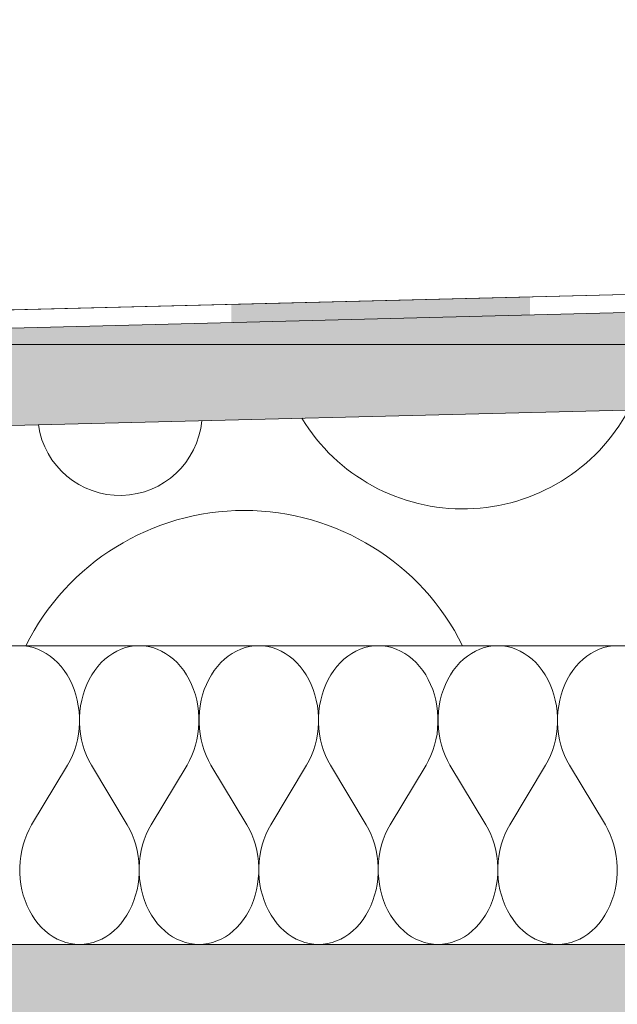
# Model space of a CAD drawing. Header units: millimetres. Extents: x 119219 to 750800, y -8933 to 168688.
# Tile 86 of 115: x 524294 to 524594, y 4120 to 4614. Entities that reach past the tile are written whole.
import ezdxf

# ---------------------------------------------------------------- set-up
doc = ezdxf.new("R2010")
doc.units = ezdxf.units.MM
doc.header["$MEASUREMENT"] = 0
doc.header["$XCLIPFRAME"] = 0
doc.linetypes.add('Wipeout_Contour', pattern=[1000, 0, -1000])
doc.layers.add('0_Ном._пера__1', color=7, linetype='Continuous', lineweight=0)
doc.layers.add('0_Ном._пера__120', color=7, linetype='Continuous', lineweight=0)
picture_1 = doc.add_image_def('image6.png', size_in_pixel=(725, 814))

# ---------------------------------------------------------------- blocks, each defined once
blk = doc.blocks.new('*X8')
at = {"layer": '0_Ном._пера__1', "color": 7, "linetype": 'Continuous', "lineweight": 0}
for centre, radius, start, end in [((524516.52, 4463.3), 94.62, 211.2845, 331.5968), ((524344.31, 4416.8), 41.35, 188.2778, 354.6036), ((524406.77, 4245.48), 122.43, 26.4438, 153.5562)]:
    blk.add_arc(centre, radius, start, end, dxfattribs=at)
blk = doc.blocks.new('Штриховка_2_1', base_point=(0, 0))
at = {"color": 254, "linetype": 'Wipeout_Contour', "lineweight": 0, "ltscale": 3637820.771207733}
blk.add_wipeout([(521038.4, 4050), (521038.4, 4300), (526118.87, 4300), (526118.87, 4456.5), (521089.08, 4330), (511148.7, 4080), (511148.7, 4050)], dxfattribs=at)
at = {"layer": '0_Ном._пера__1', "color": 7, "linetype": 'Continuous', "lineweight": 0, "flags": 128}
blk.add_lwpolyline([(521038.4, 4050), (511148.7, 4050), (511148.7, 4080), (521089.08, 4330), (526118.87, 4456.5), (526118.87, 4300), (521038.4, 4300)], close=True, dxfattribs=at)
at = {"layer": '0_Ном._пера__1', "color": 7, "linetype": 'Continuous', "lineweight": 0}
blk.add_blockref('*X8', (0, 0), dxfattribs=at)
blk = doc.blocks.new('*X10')
at = {"layer": '0_Ном._пера__1', "linetype": 'Continuous', "lineweight": 0, "true_color": 0x000000}
blk.add_hatch(color=18, dxfattribs=at).paths.add_polyline_path([(524400.22, 4471.41), (524400.22, 4462.29), (524550.22, 4466.06), (524550.22, 4475.17)])
blk = doc.blocks.new('Штриховка_3_1', base_point=(0, 0))
at = {"color": 254, "linetype": 'Wipeout_Contour', "lineweight": 0, "ltscale": 2074607.159705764}
blk.add_wipeout([(526118.87, 4505.51), (526118.8, 4514.51), (511148.7, 4139.02), (511148.7, 4129.01)], dxfattribs=at)
at = {"layer": '0_Ном._пера__1', "color": 7, "linetype": 'Continuous', "lineweight": 0, "flags": 128}
blk.add_lwpolyline([(526118.87, 4505.51), (511148.7, 4129.01), (511148.7, 4139.02), (526118.8, 4514.51)], close=True, dxfattribs=at)
at = {"layer": '0_Ном._пера__1', "color": 7, "linetype": 'Continuous', "lineweight": 0}
blk.add_blockref('*X10', (0, 0), dxfattribs=at)
blk = doc.blocks.new('*X12')
at = {"layer": '0_Ном._пера__120', "color": 7, "linetype": 'Continuous', "lineweight": 0}
for p, q in [((524294.04, 4300), (524291.75, 4299.89)), ((524296.33, 4299.89), (524294.04, 4300)), ((524298.6, 4299.57), (524296.33, 4299.89)), ((524300.85, 4299.02), (524298.6, 4299.57)), ((524303.06, 4298.27), (524300.85, 4299.02)), ((524305.22, 4297.3), (524303.06, 4298.27)), ((524307.31, 4296.14), (524305.22, 4297.3)), ((524309.32, 4294.77), (524307.31, 4296.14)), ((524340.77, 4296.14), (524338.76, 4294.77)), ((524342.86, 4297.3), (524340.77, 4296.14)), ((524345.02, 4298.27), (524342.86, 4297.3)), ((524347.23, 4299.02), (524345.02, 4298.27)), ((524349.48, 4299.57), (524347.23, 4299.02)), ((524351.75, 4299.89), (524349.48, 4299.57)), ((524354.04, 4300), (524351.75, 4299.89)), ((524356.33, 4299.89), (524354.04, 4300)), ((524358.6, 4299.57), (524356.33, 4299.89)), ((524360.85, 4299.02), (524358.6, 4299.57)), ((524363.06, 4298.27), (524360.85, 4299.02)), ((524365.22, 4297.3), (524363.06, 4298.27)), ((524367.31, 4296.14), (524365.22, 4297.3)), ((524369.32, 4294.77), (524367.31, 4296.14)), ((524400.77, 4296.14), (524398.76, 4294.77)), ((524402.86, 4297.3), (524400.77, 4296.14)), ((524405.02, 4298.27), (524402.86, 4297.3)), ((524407.23, 4299.02), (524405.02, 4298.27)), ((524409.48, 4299.57), (524407.23, 4299.02)), ((524411.75, 4299.89), (524409.48, 4299.57)), ((524414.04, 4300), (524411.75, 4299.89)), ((524416.33, 4299.89), (524414.04, 4300)), ((524418.6, 4299.57), (524416.33, 4299.89)), ((524420.85, 4299.02), (524418.6, 4299.57)), ((524423.06, 4298.27), (524420.85, 4299.02)), ((524425.22, 4297.3), (524423.06, 4298.27)), ((524427.31, 4296.14), (524425.22, 4297.3)), ((524429.32, 4294.77), (524427.31, 4296.14)), ((524460.77, 4296.14), (524458.76, 4294.77)), ((524462.86, 4297.3), (524460.77, 4296.14)), ((524465.02, 4298.27), (524462.86, 4297.3)), ((524467.23, 4299.02), (524465.02, 4298.27)), ((524469.48, 4299.57), (524467.23, 4299.02)), ((524471.75, 4299.89), (524469.48, 4299.57)), ((524474.04, 4300), (524471.75, 4299.89)), ((524476.33, 4299.89), (524474.04, 4300)), ((524478.6, 4299.57), (524476.33, 4299.89)), ((524480.85, 4299.02), (524478.6, 4299.57)), ((524483.06, 4298.27), (524480.85, 4299.02)), ((524485.22, 4297.3), (524483.06, 4298.27)), ((524487.31, 4296.14), (524485.22, 4297.3)), ((524489.32, 4294.77), (524487.31, 4296.14)), ((524520.77, 4296.14), (524518.76, 4294.77)), ((524522.86, 4297.3), (524520.77, 4296.14)), ((524525.02, 4298.27), (524522.86, 4297.3)), ((524527.23, 4299.02), (524525.02, 4298.27)), ((524529.48, 4299.57), (524527.23, 4299.02)), ((524531.75, 4299.89), (524529.48, 4299.57)), ((524534.04, 4300), (524531.75, 4299.89)), ((524536.33, 4299.89), (524534.04, 4300)), ((524538.6, 4299.57), (524536.33, 4299.89)), ((524540.85, 4299.02), (524538.6, 4299.57)), ((524543.06, 4298.27), (524540.85, 4299.02)), ((524545.22, 4297.3), (524543.06, 4298.27)), ((524547.31, 4296.14), (524545.22, 4297.3)), ((524549.32, 4294.77), (524547.31, 4296.14)), ((524580.77, 4296.14), (524578.76, 4294.77)), ((524582.86, 4297.3), (524580.77, 4296.14)), ((524585.02, 4298.27), (524582.86, 4297.3)), ((524587.23, 4299.02), (524585.02, 4298.27)), ((524589.48, 4299.57), (524587.23, 4299.02)), ((524591.75, 4299.89), (524589.48, 4299.57)), ((524594.04, 4300), (524591.75, 4299.89)), ((524596.33, 4299.89), (524594.04, 4300)), ((524311.25, 4293.22), (524309.32, 4294.77)), ((524313.07, 4291.49), (524311.25, 4293.22)), ((524314.78, 4289.59), (524313.07, 4291.49)), ((524335.01, 4291.49), (524333.29, 4289.59)), ((524336.83, 4293.22), (524335.01, 4291.49)), ((524338.76, 4294.77), (524336.83, 4293.22)), ((524371.25, 4293.22), (524369.32, 4294.77)), ((524373.07, 4291.49), (524371.25, 4293.22)), ((524374.78, 4289.59), (524373.07, 4291.49)), ((524395.01, 4291.49), (524393.29, 4289.59)), ((524396.83, 4293.22), (524395.01, 4291.49)), ((524398.76, 4294.77), (524396.83, 4293.22)), ((524431.25, 4293.22), (524429.32, 4294.77)), ((524433.07, 4291.49), (524431.25, 4293.22)), ((524434.78, 4289.59), (524433.07, 4291.49)), ((524455.01, 4291.49), (524453.29, 4289.59)), ((524456.83, 4293.22), (524455.01, 4291.49)), ((524458.76, 4294.77), (524456.83, 4293.22)), ((524491.25, 4293.22), (524489.32, 4294.77)), ((524493.07, 4291.49), (524491.25, 4293.22)), ((524494.78, 4289.59), (524493.07, 4291.49)), ((524515.01, 4291.49), (524513.29, 4289.59)), ((524516.83, 4293.22), (524515.01, 4291.49)), ((524518.76, 4294.77), (524516.83, 4293.22)), ((524551.25, 4293.22), (524549.32, 4294.77)), ((524553.07, 4291.49), (524551.25, 4293.22)), ((524554.78, 4289.59), (524553.07, 4291.49)), ((524575.01, 4291.49), (524573.29, 4289.59)), ((524576.83, 4293.22), (524575.01, 4291.49)), ((524578.76, 4294.77), (524576.83, 4293.22)), ((524316.38, 4287.53), (524314.78, 4289.59)), ((524317.84, 4285.33), (524316.38, 4287.53)), ((524331.7, 4287.53), (524330.24, 4285.33)), ((524333.29, 4289.59), (524331.7, 4287.53)), ((524376.38, 4287.53), (524374.78, 4289.59)), ((524377.84, 4285.33), (524376.38, 4287.53)), ((524391.7, 4287.53), (524390.24, 4285.33)), ((524393.29, 4289.59), (524391.7, 4287.53)), ((524436.38, 4287.53), (524434.78, 4289.59)), ((524437.84, 4285.33), (524436.38, 4287.53)), ((524451.7, 4287.53), (524450.24, 4285.33)), ((524453.29, 4289.59), (524451.7, 4287.53)), ((524496.38, 4287.53), (524494.78, 4289.59)), ((524497.84, 4285.33), (524496.38, 4287.53)), ((524511.7, 4287.53), (524510.24, 4285.33)), ((524513.29, 4289.59), (524511.7, 4287.53)), ((524556.38, 4287.53), (524554.78, 4289.59)), ((524557.84, 4285.33), (524556.38, 4287.53)), ((524571.7, 4287.53), (524570.24, 4285.33)), ((524573.29, 4289.59), (524571.7, 4287.53)), ((524319.16, 4283), (524317.84, 4285.33)), ((524320.34, 4280.54), (524319.16, 4283)), ((524328.92, 4283), (524327.74, 4280.54)), ((524330.24, 4285.33), (524328.92, 4283)), ((524379.16, 4283), (524377.84, 4285.33)), ((524380.34, 4280.54), (524379.16, 4283)), ((524388.92, 4283), (524387.74, 4280.54)), ((524390.24, 4285.33), (524388.92, 4283)), ((524439.16, 4283), (524437.84, 4285.33)), ((524440.34, 4280.54), (524439.16, 4283)), ((524448.92, 4283), (524447.74, 4280.54)), ((524450.24, 4285.33), (524448.92, 4283)), ((524499.16, 4283), (524497.84, 4285.33)), ((524500.34, 4280.54), (524499.16, 4283)), ((524508.92, 4283), (524507.74, 4280.54)), ((524510.24, 4285.33), (524508.92, 4283)), ((524559.16, 4283), (524557.84, 4285.33)), ((524560.34, 4280.54), (524559.16, 4283)), ((524568.92, 4283), (524567.74, 4280.54)), ((524570.24, 4285.33), (524568.92, 4283)), ((524321.36, 4277.98), (524320.34, 4280.54)), ((524322.23, 4275.33), (524321.36, 4277.98)), ((524326.71, 4277.98), (524325.85, 4275.33)), ((524327.74, 4280.54), (524326.71, 4277.98)), ((524381.36, 4277.98), (524380.34, 4280.54)), ((524382.23, 4275.33), (524381.36, 4277.98)), ((524386.71, 4277.98), (524385.85, 4275.33)), ((524387.74, 4280.54), (524386.71, 4277.98)), ((524441.36, 4277.98), (524440.34, 4280.54)), ((524442.23, 4275.33), (524441.36, 4277.98)), ((524446.71, 4277.98), (524445.85, 4275.33)), ((524447.74, 4280.54), (524446.71, 4277.98)), ((524501.36, 4277.98), (524500.34, 4280.54)), ((524502.23, 4275.33), (524501.36, 4277.98)), ((524506.71, 4277.98), (524505.85, 4275.33)), ((524507.74, 4280.54), (524506.71, 4277.98)), ((524561.36, 4277.98), (524560.34, 4280.54)), ((524562.23, 4275.33), (524561.36, 4277.98)), ((524566.71, 4277.98), (524565.85, 4275.33)), ((524567.74, 4280.54), (524566.71, 4277.98)), ((524322.93, 4272.6), (524322.23, 4275.33)), ((524323.46, 4269.82), (524322.93, 4272.6)), ((524325.15, 4272.6), (524324.62, 4269.82)), ((524325.85, 4275.33), (524325.15, 4272.6)), ((524382.93, 4272.6), (524382.23, 4275.33)), ((524383.46, 4269.82), (524382.93, 4272.6)), ((524385.15, 4272.6), (524384.62, 4269.82)), ((524385.85, 4275.33), (524385.15, 4272.6)), ((524442.93, 4272.6), (524442.23, 4275.33)), ((524443.46, 4269.82), (524442.93, 4272.6)), ((524445.15, 4272.6), (524444.62, 4269.82)), ((524445.85, 4275.33), (524445.15, 4272.6)), ((524502.93, 4272.6), (524502.23, 4275.33)), ((524503.46, 4269.82), (524502.93, 4272.6)), ((524505.15, 4272.6), (524504.62, 4269.82)), ((524505.85, 4275.33), (524505.15, 4272.6)), ((524562.93, 4272.6), (524562.23, 4275.33)), ((524563.46, 4269.82), (524562.93, 4272.6)), ((524565.15, 4272.6), (524564.62, 4269.82)), ((524565.85, 4275.33), (524565.15, 4272.6)), ((524323.82, 4266.99), (524323.46, 4269.82)), ((524324.01, 4264.14), (524323.82, 4266.99)), ((524324.26, 4266.99), (524324.07, 4264.14)), ((524324.62, 4269.82), (524324.26, 4266.99)), ((524383.82, 4266.99), (524383.46, 4269.82)), ((524384.01, 4264.14), (524383.82, 4266.99)), ((524384.26, 4266.99), (524384.07, 4264.14)), ((524384.62, 4269.82), (524384.26, 4266.99)), ((524443.82, 4266.99), (524443.46, 4269.82)), ((524444.01, 4264.14), (524443.82, 4266.99)), ((524444.26, 4266.99), (524444.07, 4264.14)), ((524444.62, 4269.82), (524444.26, 4266.99)), ((524503.82, 4266.99), (524503.46, 4269.82)), ((524504.01, 4264.14), (524503.82, 4266.99)), ((524504.26, 4266.99), (524504.07, 4264.14)), ((524504.62, 4269.82), (524504.26, 4266.99)), ((524563.82, 4266.99), (524563.46, 4269.82)), ((524564.01, 4264.14), (524563.82, 4266.99)), ((524564.26, 4266.99), (524564.07, 4264.14)), ((524564.62, 4269.82), (524564.26, 4266.99)), ((524324.02, 4261.28), (524324.01, 4264.14)), ((524324.07, 4264.14), (524324.06, 4261.28)), ((524384.02, 4261.28), (524384.01, 4264.14)), ((524384.07, 4264.14), (524384.06, 4261.28)), ((524444.02, 4261.28), (524444.01, 4264.14)), ((524444.07, 4264.14), (524444.06, 4261.28)), ((524504.02, 4261.28), (524504.01, 4264.14)), ((524504.07, 4264.14), (524504.06, 4261.28)), ((524564.02, 4261.28), (524564.01, 4264.14)), ((524564.07, 4264.14), (524564.06, 4261.28)), ((524323.53, 4255.59), (524323.86, 4258.42)), ((524323.86, 4258.42), (524324.02, 4261.28)), ((524324.06, 4261.28), (524324.22, 4258.42)), ((524324.22, 4258.42), (524324.55, 4255.59)), ((524383.53, 4255.59), (524383.86, 4258.42)), ((524383.86, 4258.42), (524384.02, 4261.28)), ((524384.06, 4261.28), (524384.22, 4258.42)), ((524384.22, 4258.42), (524384.55, 4255.59)), ((524443.53, 4255.59), (524443.86, 4258.42)), ((524443.86, 4258.42), (524444.02, 4261.28)), ((524444.06, 4261.28), (524444.22, 4258.42)), ((524444.22, 4258.42), (524444.55, 4255.59)), ((524503.53, 4255.59), (524503.86, 4258.42)), ((524503.86, 4258.42), (524504.02, 4261.28)), ((524504.06, 4261.28), (524504.22, 4258.42)), ((524504.22, 4258.42), (524504.55, 4255.59)), ((524563.53, 4255.59), (524563.86, 4258.42)), ((524563.86, 4258.42), (524564.02, 4261.28)), ((524564.06, 4261.28), (524564.22, 4258.42)), ((524564.22, 4258.42), (524564.55, 4255.59)), ((524322.34, 4250.06), (524323.02, 4252.8)), ((524323.02, 4252.8), (524323.53, 4255.59)), ((524324.55, 4255.59), (524325.06, 4252.8)), ((524325.06, 4252.8), (524325.74, 4250.06)), ((524382.34, 4250.06), (524383.02, 4252.8)), ((524383.02, 4252.8), (524383.53, 4255.59)), ((524384.55, 4255.59), (524385.06, 4252.8)), ((524385.06, 4252.8), (524385.74, 4250.06)), ((524442.34, 4250.06), (524443.02, 4252.8)), ((524443.02, 4252.8), (524443.53, 4255.59)), ((524444.55, 4255.59), (524445.06, 4252.8)), ((524445.06, 4252.8), (524445.74, 4250.06)), ((524502.34, 4250.06), (524503.02, 4252.8)), ((524503.02, 4252.8), (524503.53, 4255.59)), ((524504.55, 4255.59), (524505.06, 4252.8)), ((524505.06, 4252.8), (524505.74, 4250.06)), ((524562.34, 4250.06), (524563.02, 4252.8)), ((524563.02, 4252.8), (524563.53, 4255.59)), ((524564.55, 4255.59), (524565.06, 4252.8)), ((524565.06, 4252.8), (524565.74, 4250.06)), ((524320.5, 4244.83), (524321.5, 4247.4)), ((524321.5, 4247.4), (524322.34, 4250.06)), ((524325.74, 4250.06), (524326.58, 4247.4)), ((524326.58, 4247.4), (524327.58, 4244.83)), ((524380.5, 4244.83), (524381.5, 4247.4)), ((524381.5, 4247.4), (524382.34, 4250.06)), ((524385.74, 4250.06), (524386.58, 4247.4)), ((524386.58, 4247.4), (524387.58, 4244.83)), ((524440.5, 4244.83), (524441.5, 4247.4)), ((524441.5, 4247.4), (524442.34, 4250.06)), ((524445.74, 4250.06), (524446.58, 4247.4)), ((524446.58, 4247.4), (524447.58, 4244.83)), ((524500.5, 4244.83), (524501.5, 4247.4)), ((524501.5, 4247.4), (524502.34, 4250.06)), ((524505.74, 4250.06), (524506.58, 4247.4)), ((524506.58, 4247.4), (524507.58, 4244.83)), ((524560.5, 4244.83), (524561.5, 4247.4)), ((524561.5, 4247.4), (524562.34, 4250.06)), ((524565.74, 4250.06), (524566.58, 4247.4)), ((524566.58, 4247.4), (524567.58, 4244.83)), ((524318.04, 4240), (524319.34, 4242.36)), ((524319.34, 4242.36), (524320.5, 4244.83)), ((524327.58, 4244.83), (524328.74, 4242.36)), ((524328.74, 4242.36), (524330.04, 4240)), ((524378.04, 4240), (524379.34, 4242.36)), ((524379.34, 4242.36), (524380.5, 4244.83)), ((524387.58, 4244.83), (524388.74, 4242.36)), ((524388.74, 4242.36), (524390.04, 4240)), ((524438.04, 4240), (524439.34, 4242.36)), ((524439.34, 4242.36), (524440.5, 4244.83)), ((524447.58, 4244.83), (524448.74, 4242.36)), ((524448.74, 4242.36), (524450.04, 4240)), ((524498.04, 4240), (524499.34, 4242.36)), ((524499.34, 4242.36), (524500.5, 4244.83)), ((524507.58, 4244.83), (524508.74, 4242.36)), ((524508.74, 4242.36), (524510.04, 4240)), ((524558.04, 4240), (524559.34, 4242.36)), ((524559.34, 4242.36), (524560.5, 4244.83)), ((524567.58, 4244.83), (524568.74, 4242.36)), ((524568.74, 4242.36), (524570.04, 4240)), ((524300.04, 4210), (524318.04, 4240)), ((524348.04, 4210), (524330.04, 4240)), ((524360.04, 4210), (524378.04, 4240)), ((524408.04, 4210), (524390.04, 4240)), ((524420.04, 4210), (524438.04, 4240)), ((524468.04, 4210), (524450.04, 4240)), ((524480.04, 4210), (524498.04, 4240)), ((524528.04, 4210), (524510.04, 4240)), ((524540.04, 4210), (524558.04, 4240)), ((524588.04, 4210), (524570.04, 4240)), ((524298.74, 4207.65), (524297.58, 4205.18)), ((524300.04, 4210), (524298.74, 4207.65)), ((524349.34, 4207.65), (524348.04, 4210)), ((524350.5, 4205.18), (524349.34, 4207.65)), ((524358.74, 4207.65), (524357.58, 4205.18)), ((524360.04, 4210), (524358.74, 4207.65)), ((524409.34, 4207.65), (524408.04, 4210)), ((524410.5, 4205.18), (524409.34, 4207.65)), ((524418.74, 4207.65), (524417.58, 4205.18)), ((524420.04, 4210), (524418.74, 4207.65)), ((524469.34, 4207.65), (524468.04, 4210)), ((524470.5, 4205.18), (524469.34, 4207.65)), ((524478.74, 4207.65), (524477.58, 4205.18)), ((524480.04, 4210), (524478.74, 4207.65)), ((524529.34, 4207.65), (524528.04, 4210)), ((524530.5, 4205.18), (524529.34, 4207.65)), ((524538.74, 4207.65), (524537.58, 4205.18)), ((524540.04, 4210), (524538.74, 4207.65)), ((524589.34, 4207.65), (524588.04, 4210)), ((524590.5, 4205.18), (524589.34, 4207.65)), ((524296.58, 4202.6), (524295.74, 4199.94)), ((524297.58, 4205.18), (524296.58, 4202.6)), ((524351.5, 4202.6), (524350.5, 4205.18)), ((524352.34, 4199.94), (524351.5, 4202.6)), ((524356.58, 4202.6), (524355.74, 4199.94)), ((524357.58, 4205.18), (524356.58, 4202.6)), ((524411.5, 4202.6), (524410.5, 4205.18)), ((524412.34, 4199.94), (524411.5, 4202.6)), ((524416.58, 4202.6), (524415.74, 4199.94)), ((524417.58, 4205.18), (524416.58, 4202.6)), ((524471.5, 4202.6), (524470.5, 4205.18)), ((524472.34, 4199.94), (524471.5, 4202.6)), ((524476.58, 4202.6), (524475.74, 4199.94)), ((524477.58, 4205.18), (524476.58, 4202.6)), ((524531.5, 4202.6), (524530.5, 4205.18)), ((524532.34, 4199.94), (524531.5, 4202.6)), ((524536.58, 4202.6), (524535.74, 4199.94)), ((524537.58, 4205.18), (524536.58, 4202.6)), ((524591.5, 4202.6), (524590.5, 4205.18)), ((524592.34, 4199.94), (524591.5, 4202.6)), ((524295.06, 4197.21), (524294.55, 4194.41)), ((524295.74, 4199.94), (524295.06, 4197.21)), ((524353.02, 4197.21), (524352.34, 4199.94)), ((524353.53, 4194.41), (524353.02, 4197.21)), ((524355.06, 4197.21), (524354.55, 4194.41)), ((524355.74, 4199.94), (524355.06, 4197.21)), ((524413.02, 4197.21), (524412.34, 4199.94)), ((524413.53, 4194.41), (524413.02, 4197.21)), ((524415.06, 4197.21), (524414.55, 4194.41)), ((524415.74, 4199.94), (524415.06, 4197.21)), ((524473.02, 4197.21), (524472.34, 4199.94)), ((524473.53, 4194.41), (524473.02, 4197.21)), ((524475.06, 4197.21), (524474.55, 4194.41)), ((524475.74, 4199.94), (524475.06, 4197.21)), ((524533.02, 4197.21), (524532.34, 4199.94)), ((524533.53, 4194.41), (524533.02, 4197.21)), ((524535.06, 4197.21), (524534.55, 4194.41)), ((524535.74, 4199.94), (524535.06, 4197.21)), ((524593.02, 4197.21), (524592.34, 4199.94)), ((524593.53, 4194.41), (524593.02, 4197.21)), ((524294.55, 4194.41), (524294.22, 4191.58)), ((524353.86, 4191.58), (524353.53, 4194.41)), ((524354.55, 4194.41), (524354.22, 4191.58)), ((524413.86, 4191.58), (524413.53, 4194.41)), ((524414.55, 4194.41), (524414.22, 4191.58)), ((524473.86, 4191.58), (524473.53, 4194.41)), ((524474.55, 4194.41), (524474.22, 4191.58)), ((524533.86, 4191.58), (524533.53, 4194.41)), ((524534.55, 4194.41), (524534.22, 4191.58)), ((524593.86, 4191.58), (524593.53, 4194.41)), ((524294.22, 4191.58), (524294.06, 4188.73)), ((524294.06, 4188.73), (524294.07, 4185.86)), ((524354.02, 4188.73), (524353.86, 4191.58)), ((524354.01, 4185.86), (524354.02, 4188.73)), ((524354.22, 4191.58), (524354.06, 4188.73)), ((524354.06, 4188.73), (524354.07, 4185.86)), ((524414.02, 4188.73), (524413.86, 4191.58)), ((524414.01, 4185.86), (524414.02, 4188.73)), ((524414.22, 4191.58), (524414.06, 4188.73)), ((524414.06, 4188.73), (524414.07, 4185.86)), ((524474.02, 4188.73), (524473.86, 4191.58)), ((524474.01, 4185.86), (524474.02, 4188.73)), ((524474.22, 4191.58), (524474.06, 4188.73)), ((524474.06, 4188.73), (524474.07, 4185.86)), ((524534.02, 4188.73), (524533.86, 4191.58)), ((524534.01, 4185.86), (524534.02, 4188.73)), ((524534.22, 4191.58), (524534.06, 4188.73)), ((524534.06, 4188.73), (524534.07, 4185.86)), ((524594.02, 4188.73), (524593.86, 4191.58)), ((524594.01, 4185.86), (524594.02, 4188.73)), ((524294.07, 4185.86), (524294.26, 4183.01)), ((524294.26, 4183.01), (524294.62, 4180.18)), ((524353.46, 4180.18), (524353.82, 4183.01)), ((524353.82, 4183.01), (524354.01, 4185.86)), ((524354.07, 4185.86), (524354.26, 4183.01)), ((524354.26, 4183.01), (524354.62, 4180.18)), ((524413.46, 4180.18), (524413.82, 4183.01)), ((524413.82, 4183.01), (524414.01, 4185.86)), ((524414.07, 4185.86), (524414.26, 4183.01)), ((524414.26, 4183.01), (524414.62, 4180.18)), ((524473.46, 4180.18), (524473.82, 4183.01)), ((524473.82, 4183.01), (524474.01, 4185.86)), ((524474.07, 4185.86), (524474.26, 4183.01)), ((524474.26, 4183.01), (524474.62, 4180.18)), ((524533.46, 4180.18), (524533.82, 4183.01)), ((524533.82, 4183.01), (524534.01, 4185.86)), ((524534.07, 4185.86), (524534.26, 4183.01)), ((524534.26, 4183.01), (524534.62, 4180.18)), ((524593.46, 4180.18), (524593.82, 4183.01)), ((524593.82, 4183.01), (524594.01, 4185.86)), ((524294.62, 4180.18), (524295.15, 4177.4)), ((524295.15, 4177.4), (524295.85, 4174.67)), ((524352.23, 4174.67), (524352.93, 4177.4)), ((524352.93, 4177.4), (524353.46, 4180.18)), ((524354.62, 4180.18), (524355.15, 4177.4)), ((524355.15, 4177.4), (524355.85, 4174.67)), ((524412.23, 4174.67), (524412.93, 4177.4)), ((524412.93, 4177.4), (524413.46, 4180.18)), ((524414.62, 4180.18), (524415.15, 4177.4)), ((524415.15, 4177.4), (524415.85, 4174.67)), ((524472.23, 4174.67), (524472.93, 4177.4)), ((524472.93, 4177.4), (524473.46, 4180.18)), ((524474.62, 4180.18), (524475.15, 4177.4)), ((524475.15, 4177.4), (524475.85, 4174.67)), ((524532.23, 4174.67), (524532.93, 4177.4)), ((524532.93, 4177.4), (524533.46, 4180.18)), ((524534.62, 4180.18), (524535.15, 4177.4)), ((524535.15, 4177.4), (524535.85, 4174.67)), ((524592.23, 4174.67), (524592.93, 4177.4)), ((524592.93, 4177.4), (524593.46, 4180.18)), ((524295.85, 4174.67), (524296.71, 4172.02)), ((524351.36, 4172.02), (524352.23, 4174.67)), ((524355.85, 4174.67), (524356.71, 4172.02)), ((524411.36, 4172.02), (524412.23, 4174.67)), ((524415.85, 4174.67), (524416.71, 4172.02)), ((524471.36, 4172.02), (524472.23, 4174.67)), ((524475.85, 4174.67), (524476.71, 4172.02)), ((524531.36, 4172.02), (524532.23, 4174.67)), ((524535.85, 4174.67), (524536.71, 4172.02)), ((524591.36, 4172.02), (524592.23, 4174.67)), ((524296.71, 4172.02), (524297.74, 4169.46)), ((524297.74, 4169.46), (524298.92, 4167.01)), ((524349.16, 4167.01), (524350.34, 4169.46)), ((524350.34, 4169.46), (524351.36, 4172.02)), ((524356.71, 4172.02), (524357.74, 4169.46)), ((524357.74, 4169.46), (524358.92, 4167.01)), ((524409.16, 4167.01), (524410.34, 4169.46)), ((524410.34, 4169.46), (524411.36, 4172.02)), ((524416.71, 4172.02), (524417.74, 4169.46)), ((524417.74, 4169.46), (524418.92, 4167.01)), ((524469.16, 4167.01), (524470.34, 4169.46)), ((524470.34, 4169.46), (524471.36, 4172.02)), ((524476.71, 4172.02), (524477.74, 4169.46)), ((524477.74, 4169.46), (524478.92, 4167.01)), ((524529.16, 4167.01), (524530.34, 4169.46)), ((524530.34, 4169.46), (524531.36, 4172.02)), ((524536.71, 4172.02), (524537.74, 4169.46)), ((524537.74, 4169.46), (524538.92, 4167.01)), ((524589.16, 4167.01), (524590.34, 4169.46)), ((524590.34, 4169.46), (524591.36, 4172.02)), ((524298.92, 4167.01), (524300.24, 4164.67)), ((524300.24, 4164.67), (524301.7, 4162.47)), ((524346.38, 4162.47), (524347.84, 4164.67)), ((524347.84, 4164.67), (524349.16, 4167.01)), ((524358.92, 4167.01), (524360.24, 4164.67)), ((524360.24, 4164.67), (524361.7, 4162.47)), ((524406.38, 4162.47), (524407.84, 4164.67)), ((524407.84, 4164.67), (524409.16, 4167.01)), ((524418.92, 4167.01), (524420.24, 4164.67)), ((524420.24, 4164.67), (524421.7, 4162.47)), ((524466.38, 4162.47), (524467.84, 4164.67)), ((524467.84, 4164.67), (524469.16, 4167.01)), ((524478.92, 4167.01), (524480.24, 4164.67)), ((524480.24, 4164.67), (524481.7, 4162.47)), ((524526.38, 4162.47), (524527.84, 4164.67)), ((524527.84, 4164.67), (524529.16, 4167.01)), ((524538.92, 4167.01), (524540.24, 4164.67)), ((524540.24, 4164.67), (524541.7, 4162.47)), ((524586.38, 4162.47), (524587.84, 4164.67)), ((524587.84, 4164.67), (524589.16, 4167.01)), ((524301.7, 4162.47), (524303.29, 4160.41)), ((524303.29, 4160.41), (524305.01, 4158.51)), ((524305.01, 4158.51), (524306.83, 4156.78)), ((524341.25, 4156.78), (524343.07, 4158.51)), ((524343.07, 4158.51), (524344.78, 4160.41)), ((524344.78, 4160.41), (524346.38, 4162.47)), ((524361.7, 4162.47), (524363.29, 4160.41)), ((524363.29, 4160.41), (524365.01, 4158.51)), ((524365.01, 4158.51), (524366.83, 4156.78)), ((524401.25, 4156.78), (524403.07, 4158.51)), ((524403.07, 4158.51), (524404.78, 4160.41)), ((524404.78, 4160.41), (524406.38, 4162.47)), ((524421.7, 4162.47), (524423.29, 4160.41)), ((524423.29, 4160.41), (524425.01, 4158.51)), ((524425.01, 4158.51), (524426.83, 4156.78)), ((524461.25, 4156.78), (524463.07, 4158.51)), ((524463.07, 4158.51), (524464.78, 4160.41)), ((524464.78, 4160.41), (524466.38, 4162.47)), ((524481.7, 4162.47), (524483.29, 4160.41)), ((524483.29, 4160.41), (524485.01, 4158.51)), ((524485.01, 4158.51), (524486.83, 4156.78)), ((524521.25, 4156.78), (524523.07, 4158.51)), ((524523.07, 4158.51), (524524.78, 4160.41)), ((524524.78, 4160.41), (524526.38, 4162.47)), ((524541.7, 4162.47), (524543.29, 4160.41)), ((524543.29, 4160.41), (524545.01, 4158.51)), ((524545.01, 4158.51), (524546.83, 4156.78)), ((524581.25, 4156.78), (524583.07, 4158.51)), ((524583.07, 4158.51), (524584.78, 4160.41)), ((524584.78, 4160.41), (524586.38, 4162.47)), ((524306.83, 4156.78), (524308.76, 4155.23)), ((524308.76, 4155.23), (524310.77, 4153.87)), ((524310.77, 4153.87), (524312.86, 4152.7)), ((524312.86, 4152.7), (524315.02, 4151.74)), ((524333.06, 4151.74), (524335.22, 4152.7)), ((524335.22, 4152.7), (524337.31, 4153.87)), ((524337.31, 4153.87), (524339.32, 4155.23)), ((524339.32, 4155.23), (524341.25, 4156.78)), ((524366.83, 4156.78), (524368.76, 4155.23)), ((524368.76, 4155.23), (524370.77, 4153.87)), ((524370.77, 4153.87), (524372.86, 4152.7)), ((524372.86, 4152.7), (524375.02, 4151.74)), ((524393.06, 4151.74), (524395.22, 4152.7)), ((524395.22, 4152.7), (524397.31, 4153.87)), ((524397.31, 4153.87), (524399.32, 4155.23)), ((524399.32, 4155.23), (524401.25, 4156.78)), ((524426.83, 4156.78), (524428.76, 4155.23)), ((524428.76, 4155.23), (524430.77, 4153.87)), ((524430.77, 4153.87), (524432.86, 4152.7)), ((524432.86, 4152.7), (524435.02, 4151.74)), ((524453.06, 4151.74), (524455.22, 4152.7)), ((524455.22, 4152.7), (524457.31, 4153.87)), ((524457.31, 4153.87), (524459.32, 4155.23)), ((524459.32, 4155.23), (524461.25, 4156.78)), ((524486.83, 4156.78), (524488.76, 4155.23)), ((524488.76, 4155.23), (524490.77, 4153.87)), ((524490.77, 4153.87), (524492.86, 4152.7)), ((524492.86, 4152.7), (524495.02, 4151.74)), ((524513.06, 4151.74), (524515.22, 4152.7)), ((524515.22, 4152.7), (524517.31, 4153.87)), ((524517.31, 4153.87), (524519.32, 4155.23)), ((524519.32, 4155.23), (524521.25, 4156.78)), ((524546.83, 4156.78), (524548.76, 4155.23)), ((524548.76, 4155.23), (524550.77, 4153.87)), ((524550.77, 4153.87), (524552.86, 4152.7)), ((524552.86, 4152.7), (524555.02, 4151.74)), ((524573.06, 4151.74), (524575.22, 4152.7)), ((524575.22, 4152.7), (524577.31, 4153.87)), ((524577.31, 4153.87), (524579.32, 4155.23)), ((524579.32, 4155.23), (524581.25, 4156.78)), ((524315.02, 4151.74), (524317.23, 4150.98)), ((524317.23, 4150.98), (524319.48, 4150.44)), ((524319.48, 4150.44), (524321.75, 4150.11)), ((524321.75, 4150.11), (524324.04, 4150)), ((524324.04, 4150), (524326.33, 4150.11)), ((524326.33, 4150.11), (524328.6, 4150.44)), ((524328.6, 4150.44), (524330.85, 4150.98)), ((524330.85, 4150.98), (524333.06, 4151.74)), ((524375.02, 4151.74), (524377.23, 4150.98)), ((524377.23, 4150.98), (524379.48, 4150.44)), ((524379.48, 4150.44), (524381.75, 4150.11)), ((524381.75, 4150.11), (524384.04, 4150)), ((524384.04, 4150), (524386.33, 4150.11)), ((524386.33, 4150.11), (524388.6, 4150.44)), ((524388.6, 4150.44), (524390.85, 4150.98)), ((524390.85, 4150.98), (524393.06, 4151.74)), ((524435.02, 4151.74), (524437.23, 4150.98)), ((524437.23, 4150.98), (524439.48, 4150.44)), ((524439.48, 4150.44), (524441.75, 4150.11)), ((524441.75, 4150.11), (524444.04, 4150)), ((524444.04, 4150), (524446.33, 4150.11)), ((524446.33, 4150.11), (524448.6, 4150.44)), ((524448.6, 4150.44), (524450.85, 4150.98)), ((524450.85, 4150.98), (524453.06, 4151.74)), ((524495.02, 4151.74), (524497.23, 4150.98)), ((524497.23, 4150.98), (524499.48, 4150.44)), ((524499.48, 4150.44), (524501.75, 4150.11)), ((524501.75, 4150.11), (524504.04, 4150)), ((524504.04, 4150), (524506.33, 4150.11)), ((524506.33, 4150.11), (524508.6, 4150.44)), ((524508.6, 4150.44), (524510.85, 4150.98)), ((524510.85, 4150.98), (524513.06, 4151.74)), ((524555.02, 4151.74), (524557.23, 4150.98)), ((524557.23, 4150.98), (524559.48, 4150.44)), ((524559.48, 4150.44), (524561.75, 4150.11)), ((524561.75, 4150.11), (524564.04, 4150)), ((524564.04, 4150), (524566.33, 4150.11)), ((524566.33, 4150.11), (524568.6, 4150.44)), ((524568.6, 4150.44), (524570.85, 4150.98)), ((524570.85, 4150.98), (524573.06, 4151.74))]:
    blk.add_line(p, q, dxfattribs=at)
blk = doc.blocks.new('Штриховка_4_1', base_point=(0, 0))
at = {"color": 254, "linetype": 'Wipeout_Contour', "lineweight": 0, "ltscale": 2094682.736890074}
blk.add_wipeout([(526118.87, 4150), (526118.87, 4300), (521188.4, 4300), (521188.4, 4150)], dxfattribs=at)
at = {"layer": '0_Ном._пера__120', "color": 7, "linetype": 'Continuous', "lineweight": 0, "flags": 128}
blk.add_lwpolyline([(526118.87, 4150), (521188.4, 4150), (521188.4, 4300), (526118.87, 4300)], close=True, dxfattribs=at)
at = {"layer": '0_Ном._пера__120', "color": 7, "linetype": 'Continuous', "lineweight": 0}
blk.add_blockref('*X12', (0, 0), dxfattribs=at)

msp = doc.modelspace()

# ---------------------------------------------------------------- pictures from other files: only their frames are drawn
at = {"linetype": 'Continuous', "lineweight": 0}
image = msp.add_image(picture_1, insert=(524966.014, 4860), size_in_units=(1369.676, 408.766), rotation=180, dxfattribs=at)
image.set_boundary_path([(-0.5, -0.5), (724.5, 813.5)])

# ---------------------------------------------------------------- next in the draw order: block references
at = {"layer": '0_Ном._пера__1', "color": 7, "linetype": 'Continuous', "lineweight": 0}
msp.add_blockref('Штриховка_2_1', (0, 0), dxfattribs=at)

# ---------------------------------------------------------------- next in the draw order: block references
msp.add_blockref('Штриховка_3_1', (0, 0), dxfattribs=at)

# ---------------------------------------------------------------- next in the draw order: linework, layer by layer
msp.add_lwpolyline([(524966.014, 4860), (523596.338, 4860), (523596.338, 4451.234), (524966.014, 4485.599)], close=True, dxfattribs=at)

# ---------------------------------------------------------------- next in the draw order: block references
at = {"layer": '0_Ном._пера__120', "color": 7, "linetype": 'Continuous', "lineweight": 0}
msp.add_blockref('Штриховка_4_1', (0, 0), dxfattribs=at)

# ---------------------------------------------------------------- next in the draw order: hatches: boundary and pattern name
at = {"layer": '0_Ном._пера__1', "linetype": 'Continuous', "lineweight": 0, "true_color": 0x000000}
msp.add_hatch(color=18, dxfattribs=at).paths.add_polyline_path([(511148.697, 4129.015), (511148.697, 4080.002), (526118.867, 4456.501), (526118.867, 4505.513)])
at = {"layer": '0_Ном._пера__1', "linetype": 'Continuous', "lineweight": 0}
h = msp.add_hatch(dxfattribs=at)
h.set_pattern_fill('Железобетон__project__ув_3A', style=0, pattern_type=2)
h.set_pattern_definition([(45, (0, 0), (-56.568542, 56.568542), []), (45, (-28.284, 28.284), (-56.568542, 56.568542), [60, -20, 0, -20])])
h.paths.add_polyline_path([(521188.402, 4150.002), (526318.867, 4150.002), (526318.867, 3950.002), (521439.082, 3950.002), (521439.082, 3700.002), (510948.697, 3700.002), (510948.697, 3900), (521188.401, 3900.002)])

# ---------------------------------------------------------------- next in the draw order: linework, layer by layer
at = {"layer": '0_Ном._пера__1', "color": 7, "linetype": 'Continuous', "lineweight": 5}
msp.add_line((521439.082, 4150.002), (526118.867, 4150.002), dxfattribs=at)
at = {"layer": '0_Ном._пера__1', "color": 7, "linetype": 'Continuous', "lineweight": 0, "flags": 128}
for points in [[(511148.697, 4129.015), (511148.697, 4080.002), (526118.867, 4456.501), (526118.867, 4505.513)], [(521188.402, 4150.002), (526318.867, 4150.002), (526318.867, 3950.002), (521439.082, 3950.002), (521439.082, 3700.002), (510948.697, 3700.002), (510948.697, 3900), (521188.401, 3900.002)]]:
    msp.add_lwpolyline(points, close=True, dxfattribs=at)

doc.saveas('drawing.dxf')
